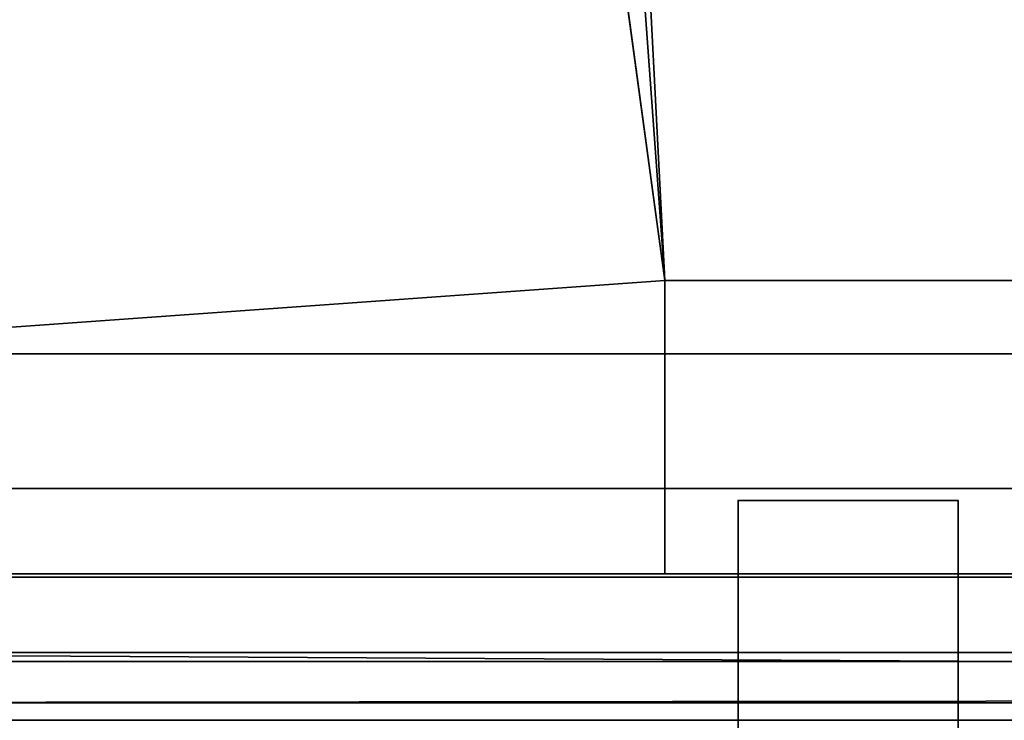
# Model space of a CAD drawing. Header units: millimetres. Extents: x -603 to 3703, y -115 to 249.
# Tile 92 of 256: x -407.9 to -401.18, y 16.5 to 21.28. Entities that reach past the tile are written whole.
import ezdxf

# ---------------------------------------------------------------- set-up
doc = ezdxf.new("R2010")
doc.units = ezdxf.units.MM
doc.layers.add('151', color=7, linetype='Continuous', true_color=0xffffff)

# ---------------------------------------------------------------- blocks, each defined once
blk = doc.blocks.new('UG_SURFACE_001')
at = {"layer": '151', "color": 252, "linetype": 'Continuous', "lineweight": 35}
for points in [[(603, -13.4, 2212.25), (603, 230.4, 2212.25), (-603, 230.4, 2212.25), (-603, -13.4, 2212.25)], [(-453, -13.4, 2062.2499), (-453, 230.4, 2062.2499), (453, 230.4, 2062.2499), (453, -13.4, 2062.2499)]]:
    blk.add_3dface(points, dxfattribs=at)
blk = doc.blocks.new('UG_SURFACE_064')
at = {"layer": '151', "color": 252, "linetype": 'Continuous', "lineweight": 35}
for points in [[(-401.5, 18, 61.55), (-401.5, 13, 61.55), (-403, 13, 61.55), (-403, 18, 61.55)], [(-401.5, 18, 61.55), (-403, 18, 61.55), (-403, 18, 72.95), (-401.5, 18, 72.95)], [(-401.5, 13, 72.95), (-401.5, 18, 72.95), (-403, 18, 72.95), (-403, 13, 72.95)], [(-403, 13, 1935.95), (-401.5, 13, 1935.95), (-401.5, 18, 1935.95), (-403, 18, 1935.95)], [(-403, 18, 1924.5501), (-403, 18, 1935.95), (-401.5, 18, 1935.95), (-401.5, 18, 1924.5501)], [(-401.5, 13, 1924.5501), (-403, 13, 1924.5501), (-403, 18, 1924.5501), (-401.5, 18, 1924.5501)], [(-403, 13, 1625.45), (-401.5, 13, 1625.45), (-401.5, 18, 1625.45), (-403, 18, 1625.45)], [(-403, 18, 1614.05), (-403, 18, 1625.45), (-401.5, 18, 1625.45), (-401.5, 18, 1614.05)], [(-401.5, 18, 1614.05), (-401.5, 13, 1614.05), (-403, 13, 1614.05), (-403, 18, 1614.05)], [(-401.5, 13, 1314.95), (-401.5, 18, 1314.95), (-403, 18, 1314.95), (-403, 13, 1314.95)], [(-403, 18, 1314.95), (-401.5, 18, 1314.95), (-401.5, 18, 1303.55), (-403, 18, 1303.55)], [(-401.5, 18, 1303.55), (-401.5, 13, 1303.55), (-403, 13, 1303.55), (-403, 18, 1303.55)], [(-403, 13, 1004.45), (-401.5, 13, 1004.45), (-401.5, 18, 1004.45), (-403, 18, 1004.45)], [(-403, 18, 993.05), (-403, 18, 1004.45), (-401.5, 18, 1004.45), (-401.5, 18, 993.05)], [(-401.5, 18, 993.05), (-401.5, 13, 993.05), (-403, 13, 993.05), (-403, 18, 993.05)], [(-401.5, 13, 693.95), (-401.5, 18, 693.95), (-403, 18, 693.95), (-403, 13, 693.95)], [(-401.5, 18, 682.55), (-403, 18, 682.55), (-403, 18, 693.95), (-401.5, 18, 693.95)], [(-401.5, 18, 682.55), (-401.5, 13, 682.55), (-403, 13, 682.55), (-403, 18, 682.55)], [(-401.5, 18, 372.05), (-401.5, 13, 372.05), (-403, 13, 372.05), (-403, 18, 372.05)], [(-403, 13, 72.95), (-403, 18, 61.55), (-403, 13, 61.55)], [(-403, 13, 72.95), (-403, 18, 72.95), (-403, 18, 61.55)], [(-403, 13, 383.45), (-403, 18, 372.05), (-403, 13, 372.05)], [(-403, 13, 383.45), (-403, 18, 383.45), (-403, 18, 372.05)], [(-403, 13, 1004.45), (-403, 18, 1004.45), (-403, 18, 993.05), (-403, 13, 993.05)], [(-403, 13, 1314.95), (-403, 18, 1314.95), (-403, 18, 1303.55), (-403, 13, 1303.55)], [(-403, 13, 693.95), (-403, 18, 682.55), (-403, 13, 682.55)], [(-403, 13, 693.95), (-403, 18, 693.95), (-403, 18, 682.55)], [(-403, 13, 1625.45), (-403, 18, 1625.45), (-403, 18, 1614.05), (-403, 13, 1614.05)], [(-403, 13, 1935.95), (-403, 18, 1935.95), (-403, 18, 1924.5501), (-403, 13, 1924.5501)], [(-403, 18, 372.05), (-403, 18, 383.45), (-401.5, 18, 383.45), (-401.5, 18, 372.05)], [(-403, 13, 383.45), (-401.5, 13, 383.45), (-401.5, 18, 383.45), (-403, 18, 383.45)], [(-401.5, 13, 1924.5501), (-401.5, 18, 1935.95), (-401.5, 13, 1935.95)], [(-401.5, 13, 1924.5501), (-401.5, 18, 1924.5501), (-401.5, 18, 1935.95)], [(-401.5, 13, 1614.05), (-401.5, 18, 1625.45), (-401.5, 13, 1625.45)], [(-401.5, 13, 1614.05), (-401.5, 18, 1614.05), (-401.5, 18, 1625.45)], [(-401.5, 13, 1303.55), (-401.5, 18, 1314.95), (-401.5, 13, 1314.95)], [(-401.5, 13, 1303.55), (-401.5, 18, 1303.55), (-401.5, 18, 1314.95)], [(-401.5, 13, 993.05), (-401.5, 18, 1004.45), (-401.5, 13, 1004.45)], [(-401.5, 13, 993.05), (-401.5, 18, 993.05), (-401.5, 18, 1004.45)], [(-401.5, 13, 682.55), (-401.5, 18, 682.55), (-401.5, 18, 693.95), (-401.5, 13, 693.95)], [(-401.5, 13, 372.05), (-401.5, 18, 383.45), (-401.5, 13, 383.45)], [(-401.5, 13, 372.05), (-401.5, 18, 372.05), (-401.5, 18, 383.45)], [(-401.5, 13, 61.55), (-401.5, 18, 61.55), (-401.5, 18, 72.95), (-401.5, 13, 72.95)]]:
    blk.add_3dface(points, dxfattribs=at)
blk = doc.blocks.new('UG_SURFACE_065')
at = {"layer": '151', "color": 252, "linetype": 'Continuous', "lineweight": 35}
for points in [[(-412, 69.5, 2022.2499), (-412, 18.08, 2022.2499), (-360.7, 18.08, 2022.2499), (-360.7, 22.8012, 2022.2499)], [(-360.7, 22.8012, 2020.75), (-360.7, 18.08, 2020.75), (-412, 18.08, 2020.75), (-412, 69.5, 2020.75)], [(-360.7, 18.08, 2022.2499), (-412, 18.08, 2022.2499), (-412, 16.9013, 2022.0156), (-360.7, 16.9013, 2022.0156)], [(-360.7, 17.4754, 2020.6296), (-412, 17.4754, 2020.6296), (-412, 18.08, 2020.75), (-360.7, 18.08, 2020.75)], [(-360.7, 16.9628, 2020.2873), (-412, 16.9628, 2020.2873), (-412, 17.4754, 2020.6296), (-360.7, 17.4754, 2020.6296)], [(-412, 16.9628, 2020.2873), (-360.7, 16.9628, 2020.2873), (-360.7, 16.6732, 2019.8891)], [(-360.7, 16.6732, 2019.8891), (-412, 16.6203, 2019.7747), (-412, 16.9628, 2020.2873)], [(-360.7, 16.9013, 2022.0156), (-412, 16.9013, 2022.0156), (-412, 15.9021, 2021.348), (-360.7, 15.9021, 2021.348)], [(-360.7, 16.6732, 2019.8891), (-358.2, 16.6732, 2019.8891), (-358.2, 16.6203, 2019.7747), (-412, 16.6203, 2019.7747)], [(-358.2, 16.5, 2019.17), (-412, 16.5, 2019.17), (-412, 16.6203, 2019.7747), (-358.2, 16.6203, 2019.7747)]]:
    blk.add_3dface(points, dxfattribs=at)
blk = doc.blocks.new('UG_SURFACE_072')
at = {"layer": '151', "color": 41, "linetype": 'Continuous', "lineweight": 35}
for points in [[(-410.5, 71, -5.75), (-418.65, 229.15, -5.75), (-403.5, 19.5, -5.75)], [(-413, 203.3, -5.75), (-403.5, 19.5, -5.75), (-418.65, 229.15, -5.75)], [(-403.5, 19.5, 2012.7499), (-401, 19.5, 2010.2501), (-396.65, 229.15, 2005.8999), (-410.5, 71, 2019.7501)], [(-408.5, 203.3, -5.75), (-408.5, 229.15, -5.75), (-396.65, 229.15, -5.75), (-396.65, 11.15, -5.75)], [(-401, 19.5, -5.75), (-403.5, 19.5, -5.75), (-413, 203.3, -5.75), (-408.5, 203.3, -5.75)], [(-401, 19.5, -5.75), (-408.5, 203.3, -5.75), (-396.65, 11.15, -5.75)], [(-410.5, 19, -5.75), (-410.5, 71, -5.75), (-403.5, 19.5, -5.75)], [(-403.5, 19.5, 2012.7499), (-410.5, 71, 2019.7501), (-410.5, 19, 2019.7501)], [(-403.5, 19.5, -5.75), (-403.5, 17.5, -5.75), (-409, 17.5, -5.75), (-410.5, 19, -5.75)], [(-410.5, 19, 2019.7501), (-409, 17.5, 2018.25), (-403.5, 17.5, 2012.7499), (-403.5, 19.5, 2012.7499)], [(-403.5, 19.5, 2012.7499), (-403.5, 17.5, 2012.7499), (-403.5, 17.5, -5.75), (-403.5, 19.5, -5.75)], [(-403.5, 19.5, 2012.7499), (-403.5, 19.5, -5.75), (-401, 19.5, -5.75), (-401, 19.5, 2010.2501)], [(-409, 17.5, 2018.25), (-409, 17.5, -5.75), (-403.5, 17.5, -5.75), (-403.5, 17.5, 2012.7499)]]:
    blk.add_3dface(points, dxfattribs=at)
blk = doc.blocks.new('UG_SURFACE_079')
at = {"layer": '151', "color": 41, "linetype": 'Continuous', "lineweight": 35}
for points in [[(-410.5, 71, 2019.7501), (-396.65, 229.15, 2005.8999), (-401, 19.5, 2010.2501), (-403.5, 19.5, 2012.7499)], [(410.5, 19, 2019.7501), (410.5, 71, 2019.7501), (-410.5, 71, 2019.7501), (-410.5, 19, 2019.7501)], [(-410.5, 19, 2019.7501), (-410.5, 71, 2019.7501), (-403.5, 19.5, 2012.7499)], [(-403.5, 19.5, 2012.7499), (-403.5, 17.5, 2012.7499), (-409, 17.5, 2018.25), (-410.5, 19, 2019.7501)], [(401, 19.5, 2010.2501), (403.5, 19.5, 2012.7499), (-403.5, 19.5, 2012.7499), (-401, 19.5, 2010.2501)], [(403.5, 19.5, 2012.7499), (403.5, 17.5, 2012.7499), (-403.5, 17.5, 2012.7499), (-403.5, 19.5, 2012.7499)], [(409, 17.5, 2018.25), (410.5, 19, 2019.7501), (-410.5, 19, 2019.7501), (-409, 17.5, 2018.25)], [(403.5, 17.5, 2012.7499), (409, 17.5, 2018.25), (-409, 17.5, 2018.25), (-403.5, 17.5, 2012.7499)]]:
    blk.add_3dface(points, dxfattribs=at)
blk = doc.blocks.new('UG_SURFACE_111')
at = {"layer": '151', "color": 252, "linetype": 'Continuous', "lineweight": 35}
for points in [[(-414.5, -30.32, 2023.7501), (414.5, -30.32, 2023.7501), (414.5, 62.52, 2023.7501), (-414.5, 62.52, 2023.7501)], [(-413, -30.32, 2022.2499), (-413, 62.52, 2022.2499), (413, 62.52, 2022.2499), (413, -30.32, 2022.2499)]]:
    blk.add_3dface(points, dxfattribs=at)

msp = doc.modelspace()

# ---------------------------------------------------------------- linework, layer by layer
at = {"layer": '151', "color": 251, "linetype": 'Continuous', "lineweight": -3, "true_color": 0x636466}
for p, q in [((-403.5, 19.5, -5.75), (-403.5, 19.5, 2012.75)), ((-403.5, 19.5, 2012.75), (403.5, 19.5, 2012.75)), ((-403.5, 19.5, -5.75), (-403.5, 17.5, -5.75)), ((-401, 19.5, 2010.25), (-403.5, 19.5, 2012.75)), ((-401, 19.5, -5.75), (-403.5, 19.5, -5.75)), ((-403.5, 19.5, 2012.75), (-401, 19.5, 2010.25)), ((-403.5, 17.5, 2012.75), (-403.5, 19.5, 2012.75)), ((-403.5, 17.5, 2012.75), (-403.5, 19.5, 2012.75)), ((-410.5, 19, 2019.75), (410.5, 19, 2019.75)), ((-360.7, 18.08, 2020.75), (-412, 18.08, 2020.75)), ((-360.7, 18.08, 2022.25), (-412, 18.08, 2022.25)), ((-403, 18, 61.55), (-403, 13, 61.55)), ((-401.5, 18, 693.95), (-403, 18, 693.95)), ((-403, 18, 72.95), (-403, 18, 61.55)), ((-403, 18, 1614.05), (-403, 13, 1614.05)), ((-403, 13, 693.95), (-403, 18, 693.95)), ((-403, 18, 1303.55), (-403, 13, 1303.55)), ((-401.5, 18, 383.45), (-403, 18, 383.45)), ((-403, 18, 993.05), (-403, 13, 993.05)), ((-403, 18, 1935.95), (-403, 18, 1924.55)), ((-401.5, 18, 72.95), (-403, 18, 72.95)), ((-403, 18, 682.55), (-403, 13, 682.55)), ((-401.5, 18, 1625.45), (-403, 18, 1625.45)), ((-403, 18, 1625.45), (-403, 18, 1614.05)), ((-401.5, 18, 1314.95), (-403, 18, 1314.95)), ((-401.5, 18, 61.55), (-403, 18, 61.55)), ((-403, 13, 383.45), (-403, 18, 383.45)), ((-401.5, 18, 1004.45), (-403, 18, 1004.45)), ((-403, 18, 1314.95), (-403, 18, 1303.55)), ((-403, 13, 1625.45), (-403, 18, 1625.45)), ((-401.5, 18, 1935.95), (-403, 18, 1935.95)), ((-401.5, 18, 372.05), (-403, 18, 372.05)), ((-403, 13, 1004.45), (-403, 18, 1004.45)), ((-401.5, 18, 1614.05), (-403, 18, 1614.05)), ((-403, 18, 693.95), (-403, 18, 682.55)), ((-401.5, 18, 1303.55), (-403, 18, 1303.55)), ((-403, 18, 383.45), (-403, 18, 372.05)), ((-401.5, 18, 993.05), (-403, 18, 993.05)), ((-403, 13, 1924.55), (-403, 18, 1924.55)), ((-401.5, 18, 682.55), (-403, 18, 682.55)), ((-403, 18, 1935.95), (-403, 13, 1935.95)), ((-403, 13, 72.95), (-403, 18, 72.95)), ((-403, 18, 1004.45), (-403, 18, 993.05)), ((-403, 18, 372.05), (-403, 13, 372.05)), ((-403, 13, 1314.95), (-403, 18, 1314.95)), ((-401.5, 18, 1924.55), (-403, 18, 1924.55)), ((-401.5, 18, 682.55), (-401.5, 13, 682.55)), ((-401.5, 13, 1004.45), (-401.5, 18, 1004.45)), ((-401.5, 18, 72.95), (-401.5, 18, 61.55)), ((-401.5, 13, 1935.95), (-401.5, 18, 1935.95)), ((-401.5, 18, 1625.45), (-401.5, 18, 1614.05)), ((-401.5, 18, 1004.45), (-401.5, 18, 993.05)), ((-401.5, 18, 1314.95), (-401.5, 18, 1303.55)), ((-401.5, 18, 1924.55), (-401.5, 13, 1924.55)), ((-401.5, 18, 61.55), (-401.5, 13, 61.55)), ((-401.5, 18, 1935.95), (-401.5, 18, 1924.55)), ((-401.5, 13, 72.95), (-401.5, 18, 72.95)), ((-401.5, 18, 372.05), (-401.5, 13, 372.05)), ((-401.5, 18, 383.45), (-401.5, 18, 372.05)), ((-401.5, 13, 1314.95), (-401.5, 18, 1314.95)), ((-401.5, 13, 383.45), (-401.5, 18, 383.45)), ((-401.5, 18, 693.95), (-401.5, 18, 682.55)), ((-401.5, 18, 1614.05), (-401.5, 13, 1614.05)), ((-401.5, 13, 693.95), (-401.5, 18, 693.95)), ((-401.5, 13, 1625.45), (-401.5, 18, 1625.45)), ((-401.5, 18, 1303.55), (-401.5, 13, 1303.55)), ((-401.5, 18, 993.05), (-401.5, 13, 993.05)), ((-403.5, 17.5, 2012.75), (-409, 17.5, 2018.25)), ((-409, 17.5, 2018.25), (-403.5, 17.5, 2012.75)), ((-403.5, 17.5, -5.75), (-409, 17.5, -5.75)), ((-409, 17.5, 2018.25), (409, 17.5, 2018.25)), ((-403.5, 17.5, -5.75), (-403.5, 17.5, 2012.75)), ((-403.5, 17.5, 2012.75), (403.5, 17.5, 2012.75)), ((-404.58, 16.5, 369.55), (-407.9006, 16.5, 369.55)), ((-404.58, 16.5, 1611.55), (-407.9006, 16.5, 1611.55)), ((-407.9006, 16.5, 385.95), (-404.58, 16.5, 385.95)), ((-404.58, 16.5, 990.55), (-407.9006, 16.5, 990.55)), ((-407.9006, 16.5, 1627.95), (-404.58, 16.5, 1627.95)), ((-407.9006, 16.5, 1006.95), (-404.58, 16.5, 1006.95))]:
    msp.add_line(p, q, dxfattribs=at)

# ---------------------------------------------------------------- block references
for name in ['UG_SURFACE_001', 'UG_SURFACE_072', 'UG_SURFACE_079', 'UG_SURFACE_111', 'UG_SURFACE_064', 'UG_SURFACE_065']:
    msp.add_blockref(name, (0, 0), dxfattribs=at)

doc.saveas('drawing.dxf')
